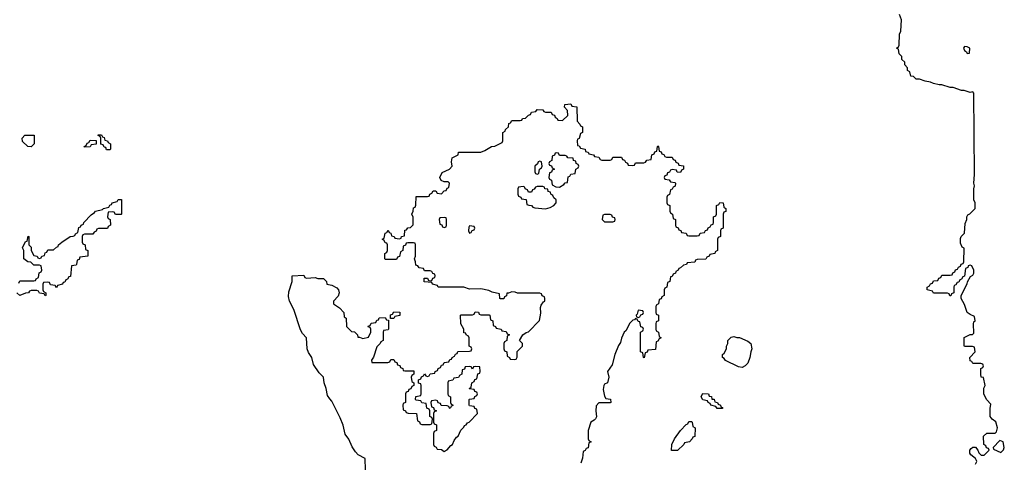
# Model space of a CAD drawing. Header units: inches. Extents: x 2112843 to 2323771, y 35243 to 209174.
# Tile 60 of 83: x 2308569 to 2315574, y 80804 to 83952. Entities that reach past the tile are written whole.
import ezdxf

# ---------------------------------------------------------------- set-up
doc = ezdxf.new("R2010")
doc.units = ezdxf.units.IN
doc.header["$MEASUREMENT"] = 0
doc.layers.add('C3008', color=7, linetype='Continuous')
doc.layers.add('C3018', color=7, linetype='Continuous')

msp = doc.modelspace()

# ---------------------------------------------------------------- linework, layer by layer
at = {"layer": 'C3008', "color": 6}
for points in [[(2308650, 83048), (2308626, 83050), (2308590, 83086), (2308586, 83110), (2308606, 83130), (2308671, 83130), (2308671.3, 83070)], [(2309030, 83046), (2309028, 83050), (2309042, 83058), (2309050, 83074), (2309062, 83078), (2309070, 83094), (2309112.7, 83092.7), (2309112.7, 83067.3), (2309078, 83062), (2309070, 83048.7)], [(2309210, 83026), (2309187.3, 83027.3), (2309182, 83042), (2309170, 83046), (2309162, 83062), (2309147.3, 83067.3), (2309146, 83110), (2309142, 83122), (2309127.3, 83127.3), (2309127.3, 83132.7), (2309150, 83134), (2309158, 83118), (2309170, 83114), (2309174, 83094), (2309194, 83090), (2309198, 83078), (2309214, 83070), (2309214, 83030)]]:
    msp.add_lwpolyline(points, close=True, dxfattribs=at)
msp.add_lwpolyline([(2308562, 82078), (2308570, 82094), (2308670, 82094), (2308682, 82098), (2308686, 82110), (2308702, 82118), (2308707.3, 82152.7), (2308722, 82158), (2308726, 82170), (2308722, 82202), (2308710, 82206), (2308670, 82206), (2308648, 82228), (2308626, 82230), (2308598, 82250), (2308598, 82310), (2308589, 82330), (2308610, 82374), (2308622, 82378), (2308630, 82412), (2308634, 82410), (2308634, 82350), (2308650, 82334), (2308651.3, 82310), (2308670, 82274), (2308694, 82270), (2308698, 82258), (2308710, 82254), (2308722, 82258), (2308726, 82270), (2308746, 82274), (2308750, 82294), (2308762, 82298), (2308770, 82314), (2308810, 82314), (2308830, 82334), (2308842, 82338), (2308846, 82350), (2308868, 82370), (2308928, 82410), (2308948.4, 82411.6), (2308962, 82418), (2308966, 82430), (2308982, 82438), (2308990, 82474), (2309002, 82478), (2309006, 82490), (2309022, 82498), (2309026, 82510), (2309076.4, 82563.6), (2309100.4, 82579.6), (2309109.1, 82590.9), (2309158, 82602), (2309166, 82610), (2309202, 82618), (2309210, 82634), (2309222, 82638), (2309226, 82650), (2309262, 82658), (2309270, 82672), (2309292.7, 82672.7), (2309294, 82570), (2309290, 82566), (2309250, 82566), (2309242, 82582), (2309230, 82586), (2309198, 82582), (2309194, 82550), (2309198, 82538), (2309212, 82532), (2309214, 82490), (2309198, 82482), (2309192.7, 82467.3), (2309130, 82466), (2309118, 82462), (2309112.7, 82447.3), (2309098, 82442), (2309090, 82426), (2309030, 82426), (2309018, 82422), (2309014, 82410), (2309014, 82370), (2309018, 82358), (2309034, 82350), (2309038, 82318), (2309054, 82310), (2309054, 82270), (2308998, 82262), (2308992.7, 82247.3), (2308978, 82242), (2308974, 82210), (2308970, 82206), (2308938, 82202), (2308930, 82126), (2308918, 82122), (2308910, 82106), (2308898, 82102), (2308890, 82086), (2308878, 82082), (2308874, 82070), (2308838, 82062), (2308830, 82046), (2308822, 82062), (2308787.3, 82067.3), (2308782, 82082), (2308770, 82086), (2308738, 82082), (2308734, 82070), (2308734, 82030), (2308738, 82018), (2308754, 82010), (2308754, 81990), (2308750, 81988), (2308742, 82002), (2308710, 82006), (2308702, 82022), (2308690, 82026), (2308650, 82026), (2308638, 82022), (2308631.6, 82008.4), (2308610, 82008), (2308570, 81989.3), (2308548.8, 82008.9)], dxfattribs=at)
at = {"layer": 'C3018', "color": 6}
for points in [[(2315369.2, 80790.8), (2315378, 80810), (2315376.4, 80816.4), (2315368, 80830), (2315336.5, 80856.5), (2315329.4, 80869.4), (2315329.4, 80890), (2315337.2, 80902.8), (2315350, 80912), (2315370, 80912), (2315386, 80890), (2315391.6, 80871.6), (2315410, 80854), (2315430, 80854), (2315466, 80890), (2315462, 80902), (2315447.3, 80907.3), (2315442, 80922), (2315428, 80930), (2315426, 80990), (2315450, 81012), (2315510, 81012), (2315519, 81021), (2315525.2, 81050), (2315512.7, 81092.7), (2315488, 81110), (2315474, 81130), (2315473.6, 81186.4), (2315478, 81218), (2315450, 81248), (2315429.4, 81289.4), (2315429.3, 81330.7), (2315438, 81350), (2315426, 81406), (2315408.8, 81408.9), (2315406, 81430), (2315406, 81470), (2315422, 81478), (2315426, 81490), (2315422, 81502), (2315407.3, 81507.3), (2315350, 81506), (2315342, 81522), (2315330, 81526), (2315328.7, 81550), (2315366, 81590), (2315362, 81622), (2315347.3, 81627.3), (2315290, 81628.7), (2315288.4, 81631.6), (2315289.1, 81690.9), (2315330, 81712), (2315347.3, 81712.7), (2315358, 81722), (2315355.3, 81790), (2315358, 81802), (2315366, 81810), (2315362, 81842), (2315330, 81855.3), (2315308.7, 81870), (2315290, 81926), (2315266, 81970), (2315266, 81990), (2315310, 82074), (2315312.9, 82087.1), (2315334.6, 82125.4), (2315350, 82134), (2315358, 82150), (2315358, 82170), (2315342, 82202), (2315330, 82206), (2315318, 82202), (2315314, 82190), (2315298, 82182), (2315291.6, 82128.4), (2315278, 82122), (2315270, 82106), (2315258, 82102), (2315250, 82086), (2315238, 82082), (2315230, 82066), (2315218, 82062), (2315214, 82050), (2315214, 82010), (2315198, 82002), (2315192.7, 81987.3), (2315187.3, 81987.3), (2315182, 82002), (2315170, 82006), (2315070, 82008), (2315062, 82022), (2315026, 82030), (2315026, 82050), (2315042, 82058), (2315050, 82074), (2315062, 82078), (2315070, 82094), (2315102, 82098), (2315107.3, 82112.7), (2315122, 82118), (2315130, 82134), (2315190, 82134), (2315202, 82138), (2315207.3, 82152.7), (2315222, 82158), (2315227.3, 82172.7), (2315242, 82178), (2315247.3, 82192.7), (2315262, 82198), (2315267.3, 82212.7), (2315282, 82218), (2315286, 82230), (2315287.3, 82327.3), (2315275.3, 82335.3), (2315263.1, 82363.1), (2315263.1, 82396.9), (2315268, 82410), (2315290, 82434), (2315296.4, 82503.6), (2315308, 82530), (2315308, 82550), (2315315.3, 82564.7), (2315328.4, 82571.6), (2315366, 82610), (2315366, 82650), (2315358, 82670), (2315358, 82750), (2315362, 82770), (2315358, 82790), (2315362, 82850), (2315358, 83430), (2315350, 83438), (2315330, 83435.3), (2315288.4, 83448.4), (2315270, 83448.7), (2315210, 83468.7), (2315190, 83469), (2315130, 83488.7), (2315110, 83489), (2315070, 83499), (2315050, 83508.7), (2315010, 83514), (2314970, 83528.7), (2314946, 83530), (2314928, 83548), (2314908, 83550), (2314902, 83582), (2314886, 83590), (2314886, 83610), (2314866, 83630), (2314866, 83650), (2314846, 83670), (2314846, 83690), (2314826, 83710), (2314822, 83742), (2314808, 83750), (2314822, 83758), (2314826, 83770), (2314828.4, 83848.4), (2314838, 83870), (2314842, 83950), (2314828.7, 83990)], [(2311028.7, 80750), (2311026, 80830), (2310977.2, 80857.2), (2310958.4, 80878.4), (2310933.9, 80913.9), (2310910, 80969.2), (2310883.8, 81003.8), (2310870, 81068.7), (2310850, 81121.2), (2310790, 81239.3), (2310774.3, 81254.3), (2310759.1, 81279.1), (2310750, 81329), (2310734.7, 81370), (2310729.3, 81410), (2310699.4, 81439.4), (2310659.1, 81499.1), (2310647, 81550), (2310624.2, 81584.2), (2310614.7, 81610), (2310609.2, 81690), (2310580.4, 81720.4), (2310566.6, 81746.6), (2310519.7, 81890), (2310489.6, 81949.6), (2310482.6, 81982.6), (2310483.5, 82016.5), (2310508, 82090), (2310508, 82130), (2310590, 82134), (2310598, 82118), (2310610, 82114), (2310670, 82118), (2310690, 82112), (2310730, 82111.3), (2310751, 82091), (2310754, 82070), (2310790, 82064), (2310826, 82046), (2310837.3, 82030), (2310842, 82010), (2310834.9, 81985.1), (2310802, 81950), (2310802, 81930), (2310843.6, 81903.6), (2310874, 81870), (2310878, 81838), (2310892, 81830), (2310894, 81770), (2310930, 81734), (2310950, 81732), (2310972, 81710), (2310974, 81694), (2310986, 81694), (2311010, 81684.7), (2311050, 81694), (2311066, 81730), (2311066, 81750), (2311062, 81762), (2311050, 81766), (2311048.4, 81771.6), (2311062, 81778), (2311070, 81794), (2311102, 81798), (2311110, 81814), (2311122, 81818), (2311127.3, 81832.7), (2311170, 81834), (2311178, 81818), (2311194, 81814), (2311194, 81750), (2311190, 81746), (2311158, 81742), (2311154, 81730), (2311154, 81670), (2311138, 81662), (2311134, 81650), (2311110, 81626), (2311087.1, 81552.9), (2311072, 81530), (2311074, 81514), (2311187.3, 81512.7), (2311202, 81518), (2311210, 81534), (2311230, 81534), (2311238, 81518), (2311252.7, 81512.7), (2311258, 81498), (2311272.7, 81492.7), (2311278, 81478), (2311294, 81470), (2311298, 81458), (2311310, 81454), (2311374, 81454), (2311374, 81430), (2311358, 81422), (2311354, 81410), (2311358, 81378), (2311374, 81370), (2311374, 81350), (2311358, 81342), (2311352.7, 81327.3), (2311338, 81322), (2311332.7, 81307.3), (2311318, 81302), (2311314, 81290), (2311314, 81230), (2311298, 81222), (2311294, 81210), (2311298, 81178), (2311314, 81170), (2311318, 81158), (2311332.7, 81152.7), (2311392, 81152), (2311398, 81098), (2311412.7, 81092.7), (2311418, 81078), (2311430, 81074), (2311490, 81074), (2311502, 81078), (2311506, 81110), (2311502, 81122), (2311486, 81130), (2311486, 81170), (2311482, 81182), (2311466, 81190), (2311462, 81222), (2311430, 81226), (2311422, 81242), (2311390, 81246), (2311386, 81250), (2311387.3, 81272.7), (2311422, 81278), (2311426, 81290), (2311426, 81350), (2311422, 81362), (2311407.3, 81367.3), (2311406, 81390), (2311422, 81398), (2311427.3, 81412.7), (2311442, 81418), (2311450, 81434), (2311458, 81418), (2311470, 81414), (2311482, 81418), (2311490, 81434), (2311522, 81438), (2311526, 81450), (2311542, 81458), (2311546, 81470), (2311562, 81478), (2311570, 81494), (2311582, 81498), (2311590, 81514), (2311622, 81518), (2311630, 81534), (2311642, 81538), (2311646, 81550), (2311662, 81558), (2311670, 81574), (2311682, 81578), (2311687.3, 81592.7), (2311770, 81594), (2311782, 81598), (2311786, 81610), (2311782, 81622), (2311766, 81630), (2311766, 81690), (2311762, 81702), (2311746, 81710), (2311742, 81722), (2311730, 81726), (2311728, 81750), (2311708, 81790), (2311706, 81850), (2311710, 81854), (2311790, 81854), (2311802, 81858), (2311810, 81874), (2311832.7, 81872.7), (2311838, 81858), (2311850, 81854), (2311910, 81854), (2311914, 81850), (2311918, 81818), (2311934, 81810), (2311938, 81778), (2311954, 81770), (2311958, 81758), (2311994, 81750), (2311998, 81738), (2312030, 81734), (2312038, 81718), (2312054, 81710), (2312038, 81702), (2312034, 81670), (2312018, 81662), (2312014, 81650), (2312014, 81610), (2312018, 81598), (2312034, 81590), (2312038, 81558), (2312054, 81550), (2312058, 81538), (2312090, 81534), (2312102, 81538), (2312107.3, 81552.7), (2312107.3, 81592.7), (2312146, 81630), (2312146, 81650), (2312126, 81670), (2312148, 81710), (2312173.2, 81726.8), (2312190, 81732), (2312267.3, 81812.7), (2312276, 81864), (2312274, 81906), (2312278, 81922), (2312295.3, 81944.7), (2312306, 81950), (2312306, 81970), (2312302, 81982), (2312287.3, 81987.3), (2312282, 82002), (2312270, 82006), (2312110, 82008), (2312094.6, 82014.6), (2312070, 82015.3), (2312046, 82006), (2312034, 82006), (2312031.6, 81988.4), (2312018, 81982), (2312012.7, 81967.3), (2311990, 81966), (2311986, 81970), (2311982, 82002), (2311930, 82014), (2311905.6, 82025.6), (2311850, 82037.2), (2311770, 82035.3), (2311730, 82048.7), (2311546, 82050), (2311542, 82062), (2311506, 82070), (2311502, 82082), (2311447.3, 82087.3), (2311447.3, 82112.7), (2311470, 82114), (2311478, 82098), (2311490, 82094), (2311502, 82098), (2311507.3, 82112.7), (2311522, 82118), (2311526, 82130), (2311522, 82142), (2311507.3, 82147.3), (2311502, 82162), (2311490, 82166), (2311450, 82166), (2311442, 82182), (2311410, 82186), (2311402, 82202), (2311387.3, 82207.3), (2311386, 82230), (2311378, 82250), (2311386, 82270), (2311386, 82350), (2311382, 82362), (2311370, 82366), (2311330, 82366), (2311318, 82362), (2311312.7, 82347.3), (2311298, 82342), (2311294, 82310), (2311278, 82302), (2311271.6, 82268.4), (2311258, 82262), (2311250, 82246), (2311170, 82246), (2311166, 82250), (2311166, 82290), (2311182, 82298), (2311186, 82310), (2311186, 82350), (2311182, 82362), (2311170, 82366), (2311162, 82382), (2311148, 82390), (2311162, 82398), (2311170, 82434), (2311182, 82438), (2311190, 82454), (2311198, 82438), (2311210, 82434), (2311214, 82414), (2311234, 82410), (2311238, 82398), (2311270, 82394), (2311282, 82398), (2311286, 82410), (2311306, 82414), (2311310, 82454), (2311322, 82458), (2311330, 82472), (2311350, 82474), (2311367.3, 82492.7), (2311367.3, 82547.3), (2311358, 82570), (2311368, 82590), (2311370, 82614), (2311382, 82618), (2311387.3, 82632.7), (2311390, 82694), (2311470, 82694), (2311482, 82698), (2311486, 82710), (2311502, 82718), (2311510, 82734), (2311530, 82734), (2311538, 82718), (2311570, 82714), (2311590, 82734), (2311602, 82738), (2311610, 82754), (2311622, 82758), (2311626, 82790), (2311618, 82798), (2311590, 82798), (2311568.4, 82808.4), (2311558, 82830), (2311575.3, 82864.7), (2311626, 82890), (2311646, 82910), (2311642, 82942), (2311646, 82970), (2311689.3, 82990.7), (2311690, 83010.5), (2311850, 83011), (2311879, 83021), (2311926, 83050), (2311950, 83052), (2312002, 83078), (2312006, 83090), (2312006, 83150), (2312022, 83158), (2312026, 83170), (2312046, 83190), (2312050, 83214), (2312062, 83218), (2312070, 83234), (2312130, 83234), (2312142, 83238), (2312146, 83250), (2312167.3, 83252.7), (2312190, 83274), (2312202, 83278), (2312210, 83294), (2312242, 83298), (2312250, 83314), (2312290, 83312), (2312298, 83298), (2312310, 83294), (2312350, 83294), (2312358, 83278), (2312372.7, 83272.7), (2312378, 83258), (2312394, 83250), (2312398, 83238), (2312430, 83234), (2312468, 83270), (2312467.3, 83307.3), (2312446, 83330), (2312448, 83350), (2312490, 83354), (2312498, 83338), (2312532.7, 83332.7), (2312534, 83230), (2312554, 83210), (2312558, 83198), (2312574, 83190), (2312574, 83150), (2312558, 83142), (2312550, 83106), (2312538, 83102), (2312534, 83090), (2312538, 83058), (2312550, 83054), (2312558, 83038), (2312590.9, 83030.9), (2312594, 83014), (2312614, 83010), (2312618, 82998), (2312651.6, 82991.6), (2312658, 82978), (2312690, 82974), (2312698, 82958), (2312710, 82954), (2312770, 82954), (2312782, 82958), (2312790, 82974), (2312850, 82974), (2312858, 82958), (2312872.7, 82952.7), (2312878, 82938), (2312892.7, 82932.7), (2312898, 82918), (2312930, 82914), (2312942, 82918), (2312950, 82934), (2313010, 82934), (2313022, 82938), (2313030, 82954), (2313062, 82958), (2313066, 82990), (2313082, 82998), (2313087.3, 83012.7), (2313102, 83018), (2313106, 83050), (2313110, 83054), (2313114, 83050), (2313118, 83018), (2313132.7, 83012.7), (2313138, 82998), (2313152.7, 82992.7), (2313158, 82978), (2313170, 82974), (2313210, 82974), (2313218, 82958), (2313232.7, 82952.7), (2313238, 82938), (2313252.7, 82932.7), (2313258, 82918), (2313292.7, 82912.7), (2313291.6, 82888.4), (2313278, 82882), (2313270, 82866), (2313247.3, 82867.3), (2313242, 82882), (2313210, 82886), (2313198, 82882), (2313192.7, 82867.3), (2313178, 82862), (2313172.7, 82847.3), (2313158, 82842), (2313154, 82830), (2313158, 82818), (2313190, 82814), (2313198, 82798), (2313230, 82794), (2313234, 82790), (2313231.6, 82768.4), (2313218, 82762), (2313210, 82746), (2313198, 82742), (2313191.6, 82708.4), (2313178, 82702), (2313174, 82690), (2313174, 82650), (2313178, 82638), (2313194, 82630), (2313194, 82590), (2313198, 82578), (2313214, 82570), (2313218, 82538), (2313234, 82530), (2313234, 82490), (2313238, 82478), (2313252.7, 82472.7), (2313258, 82458), (2313272.7, 82452.7), (2313278, 82438), (2313310, 82434), (2313318, 82418), (2313330, 82414), (2313390, 82414), (2313402, 82418), (2313410, 82434), (2313442, 82438), (2313447.3, 82452.7), (2313462, 82458), (2313467.3, 82472.7), (2313482, 82478), (2313487.3, 82492.7), (2313502, 82498), (2313506, 82510), (2313506, 82550), (2313522, 82558), (2313526, 82570), (2313526, 82630), (2313542, 82638), (2313550, 82652), (2313574, 82650), (2313578, 82618), (2313592, 82610), (2313592, 82588), (2313578, 82582), (2313574, 82570), (2313574, 82470), (2313558, 82462), (2313554, 82450), (2313554, 82410), (2313538, 82402), (2313534, 82390), (2313534, 82310), (2313518, 82302), (2313514, 82290), (2313478, 82282), (2313474, 82270), (2313458, 82262), (2313450, 82248), (2313390, 82246), (2313378, 82242), (2313371.6, 82228.4), (2313318, 82222), (2313314, 82210), (2313292.7, 82207.3), (2313270, 82186), (2313258, 82182), (2313254, 82170), (2313238, 82162), (2313234, 82150), (2313218, 82142), (2313210, 82126), (2313198, 82122), (2313194, 82090), (2313178, 82082), (2313174, 82050), (2313158, 82042), (2313154, 82030), (2313154, 81990), (2313138, 81982), (2313132.7, 81967.3), (2313118, 81962), (2313114, 81930), (2313098, 81922), (2313094, 81910), (2313094, 81870), (2313098, 81858), (2313114, 81850), (2313114, 81810), (2313098, 81802), (2313094, 81790), (2313094, 81750), (2313098, 81738), (2313114, 81730), (2313118, 81698), (2313132, 81690), (2313118, 81682), (2313110, 81666), (2313098, 81662), (2313092.7, 81607.3), (2313038, 81602), (2313032.7, 81587.3), (2313018, 81582), (2313012.7, 81547.3), (2313006, 81550), (2313002, 81582), (2312986, 81590), (2312986, 81730), (2313002, 81738), (2313006, 81750), (2313002, 81762), (2312987.3, 81767.3), (2312982, 81802), (2312970, 81806), (2312962, 81822), (2312950, 81826), (2312942, 81818), (2312930, 81815.3), (2312910, 81794), (2312881.4, 81738.6), (2312870, 81728.7), (2312850, 81688), (2312844, 81656), (2312830, 81635.3), (2312803, 81570), (2312783.4, 81496.6), (2312751.3, 81450), (2312761, 81410), (2312752, 81370), (2312730, 81359), (2312724, 81350), (2312721, 81321), (2312730, 81274), (2312738, 81258), (2312772.7, 81252.7), (2312774, 81230), (2312770, 81226), (2312690, 81228), (2312670, 81206), (2312667.3, 81170), (2312671.6, 81128.4), (2312666, 81114), (2312656, 81104), (2312632, 81090), (2312614, 81030), (2312614, 80970), (2312618, 80958), (2312634, 80950), (2312618, 80942), (2312612.7, 80907.3), (2312598, 80902), (2312592.7, 80887.3), (2312578, 80882), (2312572.7, 80832.7), (2312561, 80799)]]:
    msp.add_lwpolyline(points, dxfattribs=at)
for points in [[(2315290, 83762), (2315284, 83750), (2315290, 83732), (2315304, 83724), (2315310, 83712), (2315326, 83714), (2315328, 83750), (2315310, 83759)], [(2312270, 82946), (2312258, 82942), (2312252.7, 82927.3), (2312234, 82910), (2312234, 82870), (2312238, 82858), (2312250, 82854), (2312262, 82858), (2312266, 82890), (2312282, 82898), (2312286, 82910), (2312282, 82942)], [(2312390, 83006), (2312378, 83002), (2312372.7, 82987.3), (2312358, 82982), (2312354, 82950), (2312338, 82942), (2312334, 82930), (2312338, 82918), (2312352.7, 82912.7), (2312358, 82898), (2312374, 82890), (2312358, 82882), (2312352.7, 82867.3), (2312338, 82862), (2312334, 82830), (2312338, 82818), (2312351.6, 82811.6), (2312358, 82778), (2312383.6, 82763.6), (2312410, 82762), (2312440.4, 82779.6), (2312450, 82792), (2312466, 82794), (2312470, 82834), (2312482, 82838), (2312490, 82854), (2312522, 82858), (2312526, 82890), (2312542, 82898), (2312546, 82910), (2312542, 82922), (2312528.4, 82928.4), (2312526, 82946), (2312508, 82950), (2312506, 82966), (2312468.8, 82968.9), (2312462, 82982), (2312450, 82986), (2312410, 82986), (2312402, 83002)], [(2312290, 82766), (2312250, 82766), (2312238, 82762), (2312230, 82746), (2312218, 82742), (2312210, 82726), (2312190, 82726), (2312182, 82742), (2312166, 82750), (2312162, 82762), (2312150, 82766), (2312118, 82762), (2312114, 82750), (2312114, 82710), (2312118, 82698), (2312134, 82690), (2312138, 82678), (2312172.7, 82672.7), (2312178, 82638), (2312192, 82632), (2312210, 82631.3), (2312219.6, 82619.6), (2312234.4, 82614.4), (2312310, 82606), (2312344, 82616), (2312368.7, 82631.3), (2312386, 82650), (2312386, 82670), (2312370, 82686), (2312362, 82702), (2312348, 82710), (2312346, 82726), (2312328, 82730), (2312326, 82746), (2312306, 82750), (2312302, 82762)], [(2311590, 82546), (2311558, 82542), (2311554, 82530), (2311558, 82498), (2311572.7, 82492.7), (2311578, 82478), (2311590, 82474), (2311602, 82478), (2311606, 82490), (2311606, 82530), (2311602, 82542)], [(2312770, 82566), (2312730, 82566), (2312718, 82562), (2312714, 82530), (2312730, 82514), (2312790, 82514), (2312802, 82518), (2312806, 82530), (2312802, 82542), (2312787.3, 82547.3), (2312782, 82562)], [(2311770, 82486), (2311763.6, 82476.4), (2311762, 82450), (2311770, 82434), (2311782, 82438), (2311787.3, 82452.7), (2311802, 82458), (2311806, 82470), (2311802, 82482)], [(2311206, 81826), (2311207.3, 81852.7), (2311222, 81858), (2311230, 81874), (2311272.7, 81872.7), (2311272.7, 81847.3), (2311238, 81842), (2311230, 81826)], [(2312970, 81886), (2312962, 81858), (2312954, 81850), (2312958, 81838), (2312970, 81834), (2312982, 81838), (2312987.3, 81852.7), (2313002, 81858), (2313006, 81870), (2313002, 81882)], [(2313710, 81478.4), (2313683.9, 81483.9), (2313590, 81529), (2313582, 81542), (2313568.7, 81550), (2313568, 81570), (2313580.4, 81579.6), (2313598, 81610), (2313598, 81630), (2313608, 81650), (2313608, 81670), (2313630, 81694), (2313650, 81698), (2313670, 81691.3), (2313690, 81691), (2313750, 81666), (2313770.5, 81650), (2313778.7, 81610), (2313770.3, 81589.7), (2313763.7, 81550), (2313750.4, 81510), (2313730, 81489.5)], [(2311810, 81486), (2311798, 81482), (2311790, 81466), (2311782, 81482), (2311770, 81486), (2311738, 81482), (2311732.7, 81467.3), (2311718, 81462), (2311714, 81430), (2311698, 81422), (2311690, 81406), (2311658, 81402), (2311650, 81388), (2311618, 81382), (2311614, 81370), (2311614, 81290), (2311618, 81278), (2311634, 81270), (2311634, 81230), (2311638, 81218), (2311654, 81210), (2311638, 81202), (2311632.7, 81187.3), (2311626, 81190), (2311622, 81202), (2311610, 81206), (2311567.3, 81207.3), (2311562, 81222), (2311547.3, 81227.3), (2311542, 81242), (2311530, 81246), (2311498, 81242), (2311494, 81230), (2311498, 81198), (2311512.7, 81192.7), (2311518, 81178), (2311534, 81170), (2311518, 81162), (2311514, 81150), (2311514, 81090), (2311518, 81078), (2311534, 81070), (2311534, 81030), (2311518, 81022), (2311514, 81010), (2311514, 80930), (2311518, 80918), (2311532.7, 80912.7), (2311538, 80898), (2311570, 80894), (2311590, 80882), (2311610, 80892), (2311636.5, 80923.5), (2311648, 80930), (2311660.2, 80959.8), (2311676.5, 80983.5), (2311688, 80990), (2311707.3, 81032.7), (2311730, 81054), (2311734.6, 81065.4), (2311746, 81070), (2311754.6, 81085.4), (2311766, 81090), (2311826, 81150), (2311822, 81182), (2311807.3, 81187.3), (2311802, 81202), (2311770, 81206), (2311766, 81210), (2311766, 81250), (2311770, 81254), (2311802, 81258), (2311807.3, 81272.7), (2311822, 81278), (2311826, 81290), (2311822, 81302), (2311807.3, 81307.3), (2311802, 81322), (2311770, 81326), (2311766, 81330), (2311782, 81338), (2311786, 81370), (2311802, 81378), (2311807.3, 81392.7), (2311822, 81398), (2311827.3, 81432.7), (2311842, 81438), (2311846, 81450), (2311842, 81482)], [(2313530, 81186), (2313522, 81202), (2313486, 81210), (2313482, 81222), (2313466, 81230), (2313462, 81242), (2313430, 81248), (2313418, 81270), (2313426, 81290), (2313430, 81294), (2313470, 81292), (2313474, 81274), (2313490, 81272), (2313494, 81254), (2313510, 81252), (2313514, 81234), (2313534, 81230), (2313538, 81218), (2313554, 81210), (2313558, 81198), (2313570, 81194), (2313570, 81186)], [(2313207.3, 80887.3), (2313209, 80930), (2313228.7, 80970), (2313269.5, 81030.5), (2313310, 81074), (2313322, 81078), (2313330, 81094), (2313350, 81094), (2313354, 81090), (2313358, 81058), (2313374, 81050), (2313371.6, 80988.4), (2313358, 80982), (2313354, 80970), (2313334, 80950), (2313298, 80942), (2313294, 80930), (2313250, 80888)], [(2315542, 80958), (2315494, 80910), (2315498, 80898), (2315550, 80874), (2315568.4, 80891.6), (2315574, 80910), (2315566, 80950)]]:
    msp.add_lwpolyline(points, close=True, dxfattribs=at)

doc.saveas('drawing.dxf')
